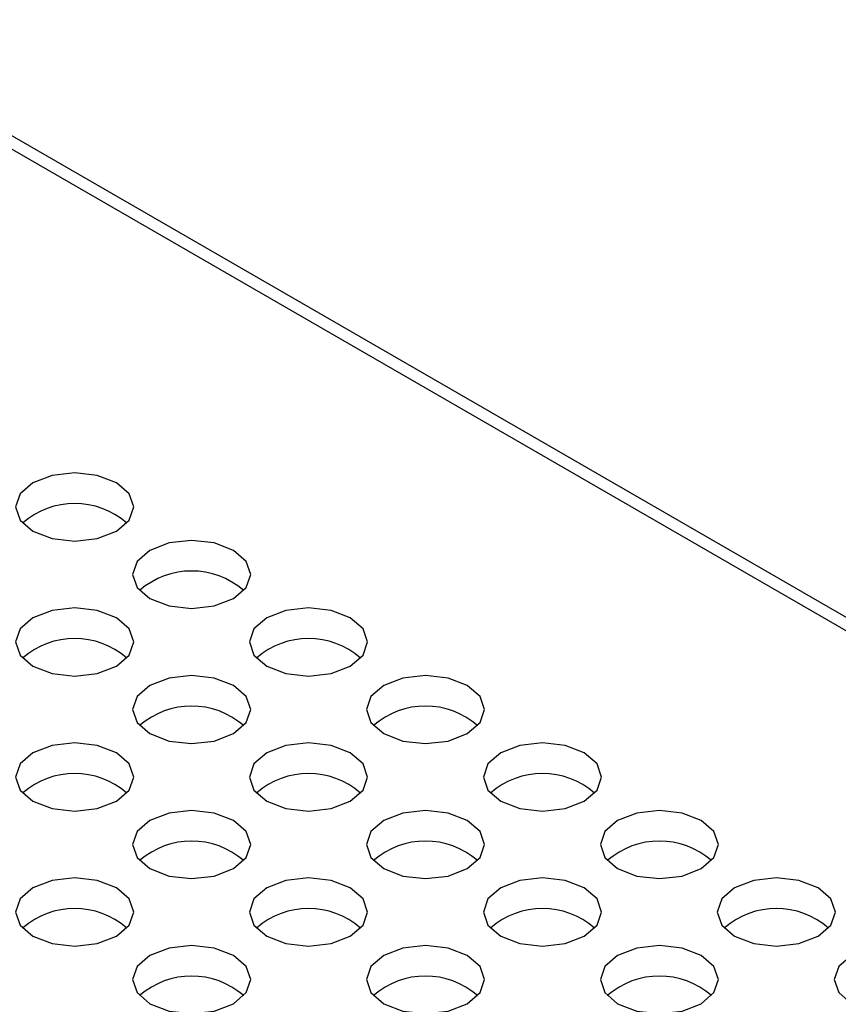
# Model space of a CAD drawing. Header units: millimetres. Extents: x 3619 to 4737, y 1503 to 2366.
# Tile 201 of 256: x 4505.47 to 4512.4, y 2208.62 to 2216.95. Entities that reach past the tile are written whole.
import ezdxf

# ---------------------------------------------------------------- set-up
doc = ezdxf.new("R2010")
doc.units = ezdxf.units.MM

msp = doc.modelspace()

# ---------------------------------------------------------------- linework, layer by layer
at = {"color": 7, "linetype": 'Continuous', "lineweight": 30}
for p, q in [((4415.3158, 2267.8653), (4644.0743, 2135.8058)), ((4644.2409, 2135.8223), (4415.4825, 2267.8818))]:
    msp.add_line(p, q, dxfattribs=at)
at = {"color": 7, "linetype": 'Continuous', "lineweight": 30, "flags": 128}
for points in [[(4505.5827, 2213.0339), (4505.4743, 2212.9403), (4505.4362, 2212.8298), (4505.4743, 2212.7194), (4505.5827, 2212.6257), (4505.7449, 2212.5632), (4505.9362, 2212.5412), (4506.1276, 2212.5632), (4506.2898, 2212.6257), (4506.3982, 2212.7194), (4506.4362, 2212.8298), (4506.3982, 2212.9403), (4506.2898, 2213.0339), (4506.1276, 2213.0965), (4505.9362, 2213.1185), (4505.7449, 2213.0965), (4505.5827, 2213.0339)], [(4506.5726, 2212.4624), (4506.4643, 2212.3688), (4506.4262, 2212.2583), (4506.4643, 2212.1479), (4506.5726, 2212.0542), (4506.7349, 2211.9917), (4506.9262, 2211.9697), (4507.1175, 2211.9917), (4507.2798, 2212.0542), (4507.3881, 2212.1479), (4507.4262, 2212.2583), (4507.3881, 2212.3688), (4507.2798, 2212.4624), (4507.1175, 2212.525), (4506.9262, 2212.547), (4506.7349, 2212.525), (4506.5726, 2212.4624)], [(4505.5827, 2211.891), (4505.4743, 2211.7973), (4505.4362, 2211.6869), (4505.4743, 2211.5764), (4505.5827, 2211.4828), (4505.7449, 2211.4202), (4505.9362, 2211.3982), (4506.1276, 2211.4202), (4506.2898, 2211.4828), (4506.3982, 2211.5764), (4506.4362, 2211.6869), (4506.3982, 2211.7973), (4506.2898, 2211.891), (4506.1276, 2211.9535), (4505.9362, 2211.9755), (4505.7449, 2211.9535), (4505.5827, 2211.891)], [(4507.5626, 2211.891), (4507.4542, 2211.7973), (4507.4161, 2211.6869), (4507.4542, 2211.5764), (4507.5626, 2211.4828), (4507.7248, 2211.4202), (4507.9161, 2211.3982), (4508.1075, 2211.4202), (4508.2697, 2211.4828), (4508.3781, 2211.5764), (4508.4161, 2211.6869), (4508.3781, 2211.7973), (4508.2697, 2211.891), (4508.1075, 2211.9535), (4507.9161, 2211.9755), (4507.7248, 2211.9535), (4507.5626, 2211.891)], [(4506.5726, 2211.3195), (4506.4643, 2211.2258), (4506.4262, 2211.1154), (4506.4643, 2211.0049), (4506.5726, 2210.9113), (4506.7349, 2210.8487), (4506.9262, 2210.8267), (4507.1175, 2210.8487), (4507.2798, 2210.9113), (4507.3881, 2211.0049), (4507.4262, 2211.1154), (4507.3881, 2211.2258), (4507.2798, 2211.3195), (4507.1175, 2211.382), (4506.9262, 2211.404), (4506.7349, 2211.382), (4506.5726, 2211.3195)], [(4508.5525, 2211.3195), (4508.4442, 2211.2258), (4508.4061, 2211.1154), (4508.4442, 2211.0049), (4508.5525, 2210.9113), (4508.7148, 2210.8487), (4508.9061, 2210.8267), (4509.0974, 2210.8487), (4509.2596, 2210.9113), (4509.368, 2211.0049), (4509.4061, 2211.1154), (4509.368, 2211.2258), (4509.2597, 2211.3195), (4509.0974, 2211.382), (4508.9061, 2211.404), (4508.7148, 2211.382), (4508.5525, 2211.3195)], [(4505.5827, 2210.748), (4505.4743, 2210.6543), (4505.4362, 2210.5439), (4505.4743, 2210.4334), (4505.5827, 2210.3398), (4505.7449, 2210.2772), (4505.9362, 2210.2552), (4506.1276, 2210.2772), (4506.2898, 2210.3398), (4506.3982, 2210.4334), (4506.4362, 2210.5439), (4506.3982, 2210.6543), (4506.2898, 2210.748), (4506.1276, 2210.8106), (4505.9362, 2210.8325), (4505.7449, 2210.8106), (4505.5827, 2210.748)], [(4507.5626, 2210.748), (4507.4542, 2210.6543), (4507.4161, 2210.5439), (4507.4542, 2210.4334), (4507.5626, 2210.3398), (4507.7248, 2210.2772), (4507.9161, 2210.2552), (4508.1075, 2210.2772), (4508.2697, 2210.3398), (4508.3781, 2210.4334), (4508.4161, 2210.5439), (4508.3781, 2210.6543), (4508.2697, 2210.748), (4508.1075, 2210.8106), (4507.9161, 2210.8325), (4507.7248, 2210.8106), (4507.5626, 2210.748)], [(4509.5425, 2210.748), (4509.4341, 2210.6543), (4509.396, 2210.5439), (4509.4341, 2210.4334), (4509.5425, 2210.3398), (4509.7047, 2210.2772), (4509.896, 2210.2552), (4510.0874, 2210.2772), (4510.2496, 2210.3398), (4510.358, 2210.4334), (4510.396, 2210.5439), (4510.358, 2210.6543), (4510.2496, 2210.748), (4510.0874, 2210.8106), (4509.896, 2210.8325), (4509.7047, 2210.8106), (4509.5425, 2210.748)], [(4506.5726, 2210.1765), (4506.4643, 2210.0829), (4506.4262, 2209.9724), (4506.4643, 2209.8619), (4506.5726, 2209.7683), (4506.7349, 2209.7057), (4506.9262, 2209.6838), (4507.1175, 2209.7057), (4507.2798, 2209.7683), (4507.3881, 2209.8619), (4507.4262, 2209.9724), (4507.3881, 2210.0829), (4507.2798, 2210.1765), (4507.1175, 2210.2391), (4506.9262, 2210.261), (4506.7349, 2210.2391), (4506.5726, 2210.1765)], [(4508.5525, 2210.1765), (4508.4442, 2210.0829), (4508.4061, 2209.9724), (4508.4442, 2209.8619), (4508.5525, 2209.7683), (4508.7148, 2209.7057), (4508.9061, 2209.6838), (4509.0974, 2209.7057), (4509.2597, 2209.7683), (4509.368, 2209.8619), (4509.4061, 2209.9724), (4509.368, 2210.0829), (4509.2597, 2210.1765), (4509.0974, 2210.2391), (4508.9061, 2210.261), (4508.7148, 2210.2391), (4508.5525, 2210.1765)], [(4510.5324, 2210.1765), (4510.4241, 2210.0829), (4510.386, 2209.9724), (4510.4241, 2209.8619), (4510.5324, 2209.7683), (4510.6947, 2209.7057), (4510.886, 2209.6838), (4511.0773, 2209.7057), (4511.2395, 2209.7683), (4511.3479, 2209.8619), (4511.386, 2209.9724), (4511.3479, 2210.0829), (4511.2396, 2210.1765), (4511.0773, 2210.2391), (4510.886, 2210.261), (4510.6947, 2210.2391), (4510.5324, 2210.1765)], [(4505.5827, 2209.605), (4505.4743, 2209.5114), (4505.4362, 2209.4009), (4505.4743, 2209.2905), (4505.5827, 2209.1968), (4505.7449, 2209.1342), (4505.9362, 2209.1123), (4506.1276, 2209.1342), (4506.2898, 2209.1968), (4506.3982, 2209.2905), (4506.4362, 2209.4009), (4506.3982, 2209.5114), (4506.2898, 2209.605), (4506.1276, 2209.6676), (4505.9362, 2209.6896), (4505.7449, 2209.6676), (4505.5827, 2209.605)], [(4507.5626, 2209.605), (4507.4542, 2209.5114), (4507.4161, 2209.4009), (4507.4542, 2209.2905), (4507.5626, 2209.1968), (4507.7248, 2209.1342), (4507.9161, 2209.1123), (4508.1075, 2209.1342), (4508.2697, 2209.1968), (4508.3781, 2209.2905), (4508.4161, 2209.4009), (4508.3781, 2209.5114), (4508.2697, 2209.605), (4508.1075, 2209.6676), (4507.9161, 2209.6896), (4507.7248, 2209.6676), (4507.5626, 2209.605)], [(4509.5425, 2209.605), (4509.4341, 2209.5114), (4509.396, 2209.4009), (4509.4341, 2209.2905), (4509.5425, 2209.1968), (4509.7047, 2209.1342), (4509.896, 2209.1123), (4510.0874, 2209.1342), (4510.2496, 2209.1968), (4510.358, 2209.2905), (4510.396, 2209.4009), (4510.358, 2209.5114), (4510.2496, 2209.605), (4510.0874, 2209.6676), (4509.896, 2209.6896), (4509.7047, 2209.6676), (4509.5425, 2209.605)], [(4511.5224, 2209.605), (4511.414, 2209.5114), (4511.3759, 2209.4009), (4511.414, 2209.2905), (4511.5224, 2209.1968), (4511.6846, 2209.1342), (4511.8759, 2209.1123), (4512.0673, 2209.1342), (4512.2295, 2209.1968), (4512.3379, 2209.2905), (4512.3759, 2209.4009), (4512.3379, 2209.5114), (4512.2295, 2209.605), (4512.0673, 2209.6676), (4511.8759, 2209.6896), (4511.6846, 2209.6676), (4511.5224, 2209.605)], [(4506.5726, 2209.0335), (4506.4643, 2208.9399), (4506.4262, 2208.8294), (4506.4643, 2208.719), (4506.5726, 2208.6253), (4506.7349, 2208.5628), (4506.9262, 2208.5408), (4507.1175, 2208.5628), (4507.2798, 2208.6253), (4507.3881, 2208.719), (4507.4262, 2208.8294), (4507.3881, 2208.9399), (4507.2798, 2209.0335), (4507.1175, 2209.0961), (4506.9262, 2209.1181), (4506.7349, 2209.0961), (4506.5726, 2209.0335)], [(4508.5525, 2209.0335), (4508.4442, 2208.9399), (4508.4061, 2208.8294), (4508.4442, 2208.719), (4508.5525, 2208.6253), (4508.7148, 2208.5628), (4508.9061, 2208.5408), (4509.0974, 2208.5628), (4509.2597, 2208.6253), (4509.368, 2208.719), (4509.4061, 2208.8294), (4509.368, 2208.9399), (4509.2597, 2209.0335), (4509.0974, 2209.0961), (4508.9061, 2209.1181), (4508.7148, 2209.0961), (4508.5525, 2209.0335)], [(4510.5324, 2209.0335), (4510.4241, 2208.9399), (4510.386, 2208.8294), (4510.4241, 2208.719), (4510.5324, 2208.6253), (4510.6947, 2208.5628), (4510.886, 2208.5408), (4511.0773, 2208.5628), (4511.2396, 2208.6253), (4511.3479, 2208.719), (4511.386, 2208.8294), (4511.3479, 2208.9399), (4511.2396, 2209.0335), (4511.0773, 2209.0961), (4510.886, 2209.1181), (4510.6947, 2209.0961), (4510.5324, 2209.0335)], [(4512.5123, 2209.0335), (4512.404, 2208.9399), (4512.3659, 2208.8294), (4512.404, 2208.719), (4512.5123, 2208.6253), (4512.6746, 2208.5628), (4512.8659, 2208.5408), (4513.0572, 2208.5628), (4513.2194, 2208.6253), (4513.3278, 2208.719), (4513.3659, 2208.8294), (4513.3278, 2208.9399), (4513.2194, 2209.0335), (4513.0572, 2209.0961), (4512.8659, 2209.1181), (4512.6746, 2209.0961), (4512.5123, 2209.0335)]]:
    msp.add_lwpolyline(points, dxfattribs=at)
at = {"color": 7, "linetype": 'Continuous', "lineweight": 30}
for centre, start, end in [((4505.9362, 2212.1891), 48.85097, 131.14896), ((4506.9262, 2211.6177), 48.85062, 131.14945), ((4505.9362, 2211.0462), 48.85055, 131.14959), ((4507.9161, 2211.0462), 48.85097, 131.14896), ((4506.9262, 2210.4747), 48.8509, 131.1491), ((4508.9061, 2210.4747), 48.85062, 131.14945), ((4505.9362, 2209.9032), 48.85122, 131.14878), ((4507.9161, 2209.9032), 48.85055, 131.14959), ((4509.896, 2209.9032), 48.85097, 131.14896), ((4506.9262, 2209.3317), 48.85087, 131.14926), ((4508.9061, 2209.3317), 48.8509, 131.1491), ((4510.886, 2209.3317), 48.85095, 131.14898), ((4505.9362, 2208.7602), 48.85038, 131.14962), ((4507.9161, 2208.7602), 48.85122, 131.14878), ((4509.896, 2208.7602), 48.85088, 131.14912), ((4511.8759, 2208.7602), 48.85065, 131.14929), ((4506.9262, 2208.1888), 48.85074, 131.14913), ((4508.9061, 2208.1887), 48.8512, 131.1488), ((4510.886, 2208.1888), 48.85058, 131.14942)]:
    msp.add_arc(centre, 0.6701, start, end, dxfattribs=at)

doc.saveas('drawing.dxf')
